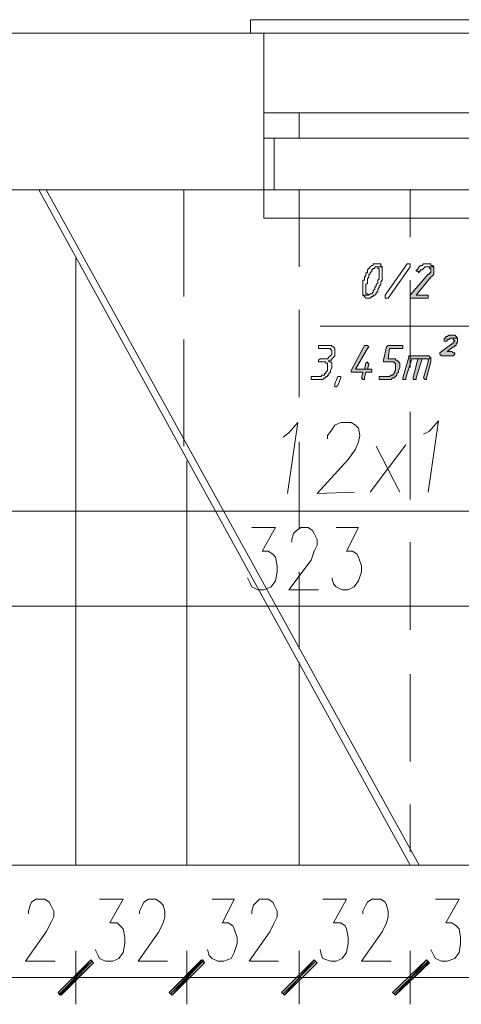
# Model space of a CAD drawing. Header units: inches. Extents: x -1441 to 3871, y -4351 to 2413.
# Tile 201 of 256: x -758 to -631, y 1348 to 1630. Entities that reach past the tile are written whole.
import ezdxf

# ---------------------------------------------------------------- set-up
doc = ezdxf.new("R2010")
doc.units = ezdxf.units.IN
doc.header["$MEASUREMENT"] = 0
for name, color, linetype in [('at_Entity', 7, 'Continuous'), ('at_Rect', 7, 'Continuous'), ('at_Solid', 7, 'Continuous')]:
    doc.layers.add(name, color=color, linetype=linetype)

msp = doc.modelspace()

# ---------------------------------------------------------------- hatches: boundary and pattern name
at = {"layer": 'at_Solid', "lineweight": 15}
for points in [[(-639.10592, 1559.02706), (-641.22399, 1559.02706), (-640.37486, 1559.02706), (-640.37486, 1558.59772), (-639.95506, 1558.59772), (-639.95506, 1557.35741), (-640.37486, 1557.35741), (-640.37486, 1556.92807), (-640.79942, 1556.92807), (-645.87994, 1551.01273), (-645.87994, 1550.15405), (-641.22399, 1550.15405), (-640.79942, 1550.15405), (-640.79942, 1551.01273), (-641.22399, 1551.01273), (-644.18644, 1551.01273), (-639.95506, 1556.06939), (-639.53049, 1556.49873), (-639.10592, 1556.92807), (-639.10592, 1558.59772)], [(-632.33667, 1538.705), (-634.03017, 1538.705), (-633.6056, 1538.705), (-633.6056, 1538.27566), (-633.18103, 1537.84632), (-633.6056, 1537.46468), (-633.6056, 1537.03534), (-634.03017, 1537.03534), (-637.41241, 1534.45931), (-637.41241, 1534.07767), (-636.99261, 1533.64833), (-633.6056, 1533.64833), (-633.18103, 1534.07767), (-633.18103, 1534.45931), (-633.6056, 1534.45931), (-634.03017, 1534.88864), (-635.29911, 1534.88864), (-633.6056, 1536.17666), (-633.18103, 1536.17666), (-633.18103, 1536.606), (-632.75647, 1536.606), (-632.75647, 1537.03534), (-632.33667, 1537.46468), (-632.33667, 1538.27566)], [(-634.03017, 1539.56367), (-634.44997, 1539.56367), (-634.87454, 1539.56367), (-635.29911, 1539.13433), (-635.71891, 1539.13433), (-635.71891, 1538.705), (-636.14348, 1538.705), (-636.14348, 1537.84632), (-635.71891, 1537.84632), (-635.29911, 1537.84632), (-635.29911, 1538.27566), (-634.87454, 1538.27566), (-634.44997, 1538.705), (-632.33667, 1538.705), (-632.75647, 1539.13433), (-633.18103, 1539.56367), (-633.6056, 1539.56367)], [(-658.57885, 1536.606), (-659.00342, 1536.606), (-662.81023, 1529.40264), (-662.81023, 1528.9733), (-662.39043, 1528.9733), (-659.42322, 1528.9733), (-659.84779, 1527.30365), (-659.42322, 1526.87431), (-659.00342, 1526.87431), (-659.00342, 1527.30365), (-658.57885, 1528.9733), (-656.88534, 1528.9733), (-656.88534, 1529.83198), (-661.54129, 1529.83198), (-658.15428, 1535.74732), (-657.72971, 1536.17666), (-658.15428, 1536.606)], [(-648.41781, 1536.606), (-652.22939, 1536.606), (-652.65396, 1536.17666), (-653.49833, 1532.36031), (-653.49833, 1531.93097), (-650.96046, 1531.93097), (-650.53589, 1531.93097), (-650.53589, 1531.50163), (-650.11132, 1531.50163), (-650.11132, 1529.40264), (-650.53589, 1528.9733), (-650.53589, 1528.54396), (-650.96046, 1528.11462), (-651.38026, 1528.11462), (-651.80483, 1527.73299), (-654.76727, 1527.73299), (-654.76727, 1526.87431), (-652.22939, 1526.87431), (-651.38026, 1526.87431), (-650.96046, 1527.30365), (-650.53589, 1527.30365), (-650.11132, 1527.73299), (-649.68675, 1528.11462), (-649.68675, 1528.54396), (-649.26695, 1528.9733), (-649.26695, 1529.40264), (-648.84238, 1530.26132), (-648.84238, 1531.50163), (-649.26695, 1531.93097), (-649.68675, 1532.36031), (-650.11132, 1532.36031), (-650.11132, 1532.78965), (-652.22939, 1532.78965), (-651.80483, 1535.74732), (-647.99802, 1535.74732), (-647.99802, 1536.606)], [(-658.15428, 1531.93097), (-658.57885, 1531.50163), (-659.00342, 1529.83198), (-661.54129, 1529.83198), (-658.15428, 1529.83198), (-657.72971, 1531.12), (-657.72971, 1531.50163), (-658.15428, 1531.50163)], [(-641.22399, 1533.64833), (-646.30451, 1533.64833), (-646.30451, 1533.21899), (-647.99802, 1527.30365), (-647.99802, 1526.87431), (-647.57345, 1526.87431), (-647.14888, 1526.87431), (-647.14888, 1527.30365), (-645.45537, 1532.78965), (-639.95506, 1532.78965), (-639.95506, 1533.21899), (-640.37486, 1533.21899), (-640.37486, 1533.64833), (-640.79942, 1533.64833)], [(-643.76187, 1532.78965), (-645.03557, 1527.30365), (-645.03557, 1526.87431), (-644.611, 1526.87431), (-644.18644, 1526.87431), (-644.18644, 1527.30365), (-642.49293, 1532.78965), (-641.64379, 1532.78965)], [(-639.95506, 1532.78965), (-643.76187, 1532.78965), (-641.64379, 1532.78965), (-640.79942, 1532.78965), (-640.79942, 1531.93097), (-642.07313, 1527.30365), (-641.64379, 1526.87431), (-641.22399, 1526.87431), (-641.22399, 1527.30365), (-639.95506, 1531.93097), (-639.95506, 1532.36031)], [(-737.31016, 1360.91076), (-746.19749, 1350.79743), (-746.62206, 1351.6084)], [(-746.62206, 1351.6084), (-745.77769, 1350.79743), (-737.31016, 1360.91076)], [(-736.4658, 1360.09978), (-737.31016, 1360.91076), (-746.19749, 1350.79743)], [(-745.77769, 1350.79743), (-737.31016, 1360.91076), (-736.4658, 1360.09978)], [(-705.5629, 1360.91076), (-714.03042, 1350.79743), (-714.87479, 1351.6084)], [(-714.87479, 1351.6084), (-714.03042, 1350.79743), (-705.13833, 1360.91076)], [(-704.71853, 1360.09978), (-705.5629, 1360.91076), (-714.03042, 1350.79743)], [(-714.03042, 1350.79743), (-705.13833, 1360.91076), (-704.71853, 1360.09978)], [(-673.39583, 1360.91076), (-681.85859, 1350.79743), (-682.70773, 1351.6084)], [(-682.70773, 1351.6084), (-681.85859, 1350.79743), (-673.39583, 1360.91076)], [(-672.54669, 1360.09978), (-673.39583, 1360.91076), (-681.85859, 1350.79743)], [(-681.85859, 1350.79743), (-673.39583, 1360.91076), (-672.54669, 1360.09978)], [(-641.22399, 1360.91076), (-650.11132, 1350.79743), (-650.96046, 1351.6084)], [(-650.96046, 1351.6084), (-650.11132, 1350.79743), (-641.22399, 1360.91076)], [(-640.79942, 1360.09978), (-641.22399, 1360.91076), (-650.11132, 1350.79743)], [(-650.11132, 1350.79743), (-641.22399, 1360.91076), (-640.37486, 1360.09978)]]:
    msp.add_hatch(color=7, dxfattribs=at).paths.add_polyline_path(points)

# ---------------------------------------------------------------- linework, layer by layer
at = {"layer": 'at_Entity', "color": 7, "lineweight": 15}
for p, q in [((-691.59505, 1625.90861), (-691.59505, 1629.72496)), ((-691.59505, 1629.72496), (-545.56239, 1629.72496)), ((173.18524, 1625.90861), (-1075.51755, 1625.90861)), ((-691.59505, 1625.90861), (-545.56239, 1625.90861)), ((-687.78347, 1595.85485), (-687.78347, 1625.90861)), ((-687.78347, 1581.06649), (-687.78347, 1625.90861)), ((-677.62721, 1603.05821), (-559.53024, 1603.05821)), ((-684.82103, 1595.85485), (-684.82103, 1581.06649)), ((-677.62721, 1595.85485), (-559.53024, 1595.85485)), ((173.18524, 1581.06649), (-1011.60083, 1581.06649)), ((-645.87994, 1388.00685), (-752.12237, 1581.06649)), ((-643.34207, 1388.00685), (-750.00907, 1581.06649)), ((-710.64341, 1550.58339), (-710.64341, 1581.06649)), ((-687.78347, 1573.00445), (-687.78347, 1581.06649)), ((-687.78347, 1581.06649), (-549.79377, 1581.06649)), ((-677.62721, 1559.02706), (-677.62721, 1581.06649)), ((-645.87994, 1567.51844), (-645.87994, 1581.06649)), ((-549.79377, 1573.00445), (-687.78347, 1573.00445)), ((-741.54154, 1388.00685), (-741.54154, 1561.5554)), ((-656.04098, 1559.88574), (-656.46077, 1559.88574)), ((-656.46077, 1559.88574), (-656.46077, 1559.4564)), ((-655.61641, 1559.88574), (-656.04098, 1559.88574)), ((-655.19184, 1559.88574), (-655.61641, 1559.88574)), ((-654.76727, 1559.88574), (-655.19184, 1559.88574)), ((-655.19184, 1559.88574), (-655.19184, 1559.88574)), ((-654.34747, 1559.88574), (-654.76727, 1559.88574)), ((-654.34747, 1559.4564), (-654.34747, 1559.88574)), ((-653.07853, 1551.01273), (-646.72431, 1559.88574)), ((-646.72431, 1559.88574), (-646.30451, 1559.88574)), ((-646.30451, 1559.88574), (-645.87994, 1559.88574)), ((-645.87994, 1559.88574), (-645.87994, 1559.02706)), ((-642.07313, 1559.88574), (-642.49293, 1559.4564)), ((-641.64379, 1559.88574), (-642.07313, 1559.88574)), ((-640.79942, 1559.88574), (-641.64379, 1559.88574)), ((-639.95506, 1559.88574), (-640.79942, 1559.88574)), ((-640.79942, 1559.88574), (-640.79942, 1559.88574)), ((-639.95506, 1559.4564), (-639.95506, 1559.88574)), ((-658.15428, 1557.35741), (-658.57885, 1557.35741)), ((-658.57885, 1557.35741), (-658.57885, 1556.49873)), ((-657.72971, 1558.59772), (-658.15428, 1558.16838)), ((-658.15428, 1558.16838), (-658.15428, 1557.35741)), ((-657.30991, 1559.02706), (-657.72971, 1558.59772)), ((-657.72971, 1558.59772), (-657.72971, 1558.59772)), ((-657.72971, 1556.06939), (-657.72971, 1556.92807)), ((-657.72971, 1556.92807), (-657.30991, 1556.92807)), ((-656.88534, 1559.4564), (-657.30991, 1559.02706)), ((-657.30991, 1559.02706), (-657.30991, 1559.02706)), ((-657.30991, 1557.35741), (-656.88534, 1557.78675)), ((-657.30991, 1556.92807), (-657.30991, 1557.35741)), ((-656.46077, 1559.4564), (-656.88534, 1559.4564)), ((-656.88534, 1559.4564), (-656.88534, 1559.4564)), ((-656.88534, 1558.16838), (-656.46077, 1558.59772)), ((-656.88534, 1557.78675), (-656.88534, 1558.16838)), ((-656.46077, 1558.59772), (-656.04098, 1558.59772)), ((-656.04098, 1558.59772), (-656.04098, 1559.02706)), ((-656.04098, 1559.02706), (-655.61641, 1559.02706)), ((-653.9229, 1559.02706), (-655.61641, 1559.02706)), ((-655.61641, 1559.02706), (-655.19184, 1559.02706)), ((-655.61641, 1559.02706), (-653.9229, 1559.02706)), ((-655.19184, 1559.02706), (-655.19184, 1558.59772)), ((-655.19184, 1558.59772), (-654.76727, 1558.59772)), ((-654.76727, 1558.59772), (-654.76727, 1555.64005)), ((-653.9229, 1559.02706), (-654.34747, 1559.4564)), ((-653.9229, 1555.21071), (-653.9229, 1559.02706)), ((-653.9229, 1559.02706), (-653.9229, 1559.02706)), ((-645.87994, 1559.02706), (-652.22939, 1550.15405)), ((-640.79942, 1556.92807), (-645.87994, 1551.01273)), ((-643.76187, 1558.16838), (-644.18644, 1558.16838)), ((-644.18644, 1558.16838), (-644.18644, 1557.78675)), ((-644.18644, 1557.78675), (-643.76187, 1557.78675)), ((-643.34207, 1559.02706), (-643.76187, 1558.59772)), ((-643.76187, 1558.59772), (-643.76187, 1558.16838)), ((-643.76187, 1557.78675), (-643.76187, 1557.78675)), ((-643.76187, 1557.78675), (-643.34207, 1557.35741)), ((-642.9175, 1559.4564), (-643.34207, 1559.02706)), ((-643.34207, 1559.02706), (-643.34207, 1559.02706)), ((-643.34207, 1557.35741), (-643.34207, 1557.78675)), ((-643.34207, 1557.78675), (-642.9175, 1557.78675)), ((-642.49293, 1559.4564), (-642.9175, 1559.4564)), ((-642.9175, 1559.4564), (-642.9175, 1559.4564)), ((-642.9175, 1557.78675), (-642.9175, 1558.16838)), ((-642.9175, 1558.16838), (-642.49293, 1558.16838)), ((-642.49293, 1558.16838), (-642.07313, 1558.59772)), ((-642.49293, 1558.16838), (-642.49293, 1558.16838)), ((-642.07313, 1558.59772), (-641.64379, 1559.02706)), ((-642.07313, 1558.59772), (-642.07313, 1558.59772)), ((-641.64379, 1559.02706), (-639.10592, 1559.02706)), ((-639.10592, 1559.02706), (-641.22399, 1559.02706)), ((-641.22399, 1559.02706), (-640.37486, 1559.02706)), ((-640.37486, 1556.92807), (-640.79942, 1556.92807)), ((-640.37486, 1559.02706), (-640.37486, 1558.59772)), ((-640.37486, 1558.59772), (-639.95506, 1558.59772)), ((-639.95506, 1557.35741), (-640.37486, 1557.35741)), ((-640.37486, 1557.35741), (-640.37486, 1556.92807)), ((-639.53049, 1559.4564), (-639.95506, 1559.4564)), ((-639.95506, 1558.59772), (-639.95506, 1557.35741)), ((-639.10592, 1559.02706), (-639.53049, 1559.4564)), ((-639.53049, 1556.49873), (-639.10592, 1556.92807)), ((-639.10592, 1558.59772), (-639.10592, 1559.02706)), ((-639.10592, 1556.92807), (-639.10592, 1558.59772)), ((-659.00342, 1555.21071), (-659.42322, 1555.21071)), ((-659.42322, 1555.21071), (-659.42322, 1551.01273)), ((-658.57885, 1556.49873), (-659.00342, 1556.06939)), ((-659.00342, 1556.06939), (-659.00342, 1555.21071)), ((-658.57885, 1553.9704), (-658.15428, 1554.39974)), ((-658.57885, 1551.39436), (-658.57885, 1553.9704)), ((-658.15428, 1555.64005), (-657.72971, 1556.06939)), ((-658.15428, 1554.39974), (-658.15428, 1555.64005)), ((-655.19184, 1554.39974), (-655.61641, 1553.9704)), ((-655.61641, 1553.9704), (-655.61641, 1553.54106)), ((-654.76727, 1555.64005), (-655.19184, 1555.21071)), ((-655.19184, 1555.21071), (-655.19184, 1554.39974)), ((-654.76727, 1553.54106), (-654.34747, 1553.9704)), ((-654.34747, 1554.78137), (-653.9229, 1555.21071)), ((-654.34747, 1553.9704), (-654.34747, 1554.78137)), ((-645.87994, 1530.26132), (-645.87994, 1555.21071)), ((-644.18644, 1551.01273), (-639.95506, 1556.06939)), ((-639.95506, 1556.06939), (-639.53049, 1556.49873)), ((-639.95506, 1556.06939), (-639.95506, 1556.06939)), ((-639.53049, 1556.49873), (-639.53049, 1556.49873)), ((-658.15428, 1551.39436), (-658.57885, 1551.39436)), ((-657.72971, 1551.01273), (-658.15428, 1551.39436)), ((-657.30991, 1551.39436), (-657.72971, 1551.01273)), ((-656.88534, 1551.39436), (-657.30991, 1551.39436)), ((-657.30991, 1551.39436), (-657.30991, 1551.39436)), ((-656.46077, 1551.8237), (-656.88534, 1551.39436)), ((-656.04098, 1552.68238), (-656.46077, 1552.25304)), ((-656.46077, 1552.25304), (-656.46077, 1551.8237)), ((-655.61641, 1553.54106), (-656.04098, 1553.11172)), ((-656.04098, 1553.11172), (-656.04098, 1552.68238)), ((-656.04098, 1551.01273), (-655.61641, 1551.39436)), ((-655.61641, 1551.39436), (-655.61641, 1551.8237)), ((-655.61641, 1551.8237), (-655.19184, 1551.8237)), ((-655.19184, 1552.68238), (-654.76727, 1553.11172)), ((-655.19184, 1551.8237), (-655.19184, 1552.68238)), ((-654.76727, 1553.11172), (-654.76727, 1553.54106)), ((-657.72971, 1551.01273), (-659.42322, 1551.01273)), ((-659.42322, 1551.01273), (-659.00342, 1550.58339)), ((-659.42322, 1551.01273), (-657.72971, 1551.01273)), ((-659.00342, 1550.58339), (-659.00342, 1550.58339)), ((-659.00342, 1550.58339), (-658.57885, 1550.15405)), ((-658.57885, 1550.15405), (-658.15428, 1550.15405)), ((-658.15428, 1550.15405), (-657.72971, 1550.15405)), ((-657.72971, 1551.01273), (-657.72971, 1551.01273)), ((-657.72971, 1550.15405), (-657.30991, 1550.15405)), ((-657.30991, 1550.15405), (-656.88534, 1550.58339)), ((-657.30991, 1550.15405), (-657.30991, 1550.15405)), ((-656.88534, 1550.58339), (-656.46077, 1550.58339)), ((-656.46077, 1550.58339), (-656.46077, 1551.01273)), ((-656.46077, 1551.01273), (-656.04098, 1551.01273)), ((-656.04098, 1551.01273), (-656.04098, 1551.01273)), ((-653.07853, 1550.58339), (-653.07853, 1551.01273)), ((-653.07853, 1550.15405), (-653.07853, 1550.58339)), ((-653.07853, 1550.58339), (-653.07853, 1550.58339)), ((-652.65396, 1550.15405), (-653.07853, 1550.15405)), ((-652.22939, 1550.15405), (-652.65396, 1550.15405)), ((-645.87994, 1551.01273), (-645.87994, 1550.15405)), ((-645.87994, 1550.15405), (-641.22399, 1550.15405)), ((-641.22399, 1551.01273), (-644.18644, 1551.01273)), ((-640.79942, 1551.01273), (-641.22399, 1551.01273)), ((-641.22399, 1550.15405), (-640.79942, 1550.15405)), ((-640.79942, 1550.15405), (-640.79942, 1551.01273)), ((-677.62721, 1521.76994), (-677.62721, 1546.76704)), ((-671.69755, 1542.09201), (-533.28328, 1542.09201)), ((-710.64341, 1507.79255), (-710.64341, 1538.27566)), ((-634.03017, 1537.03534), (-637.41241, 1534.45931)), ((-635.71891, 1538.705), (-636.14348, 1538.705)), ((-636.14348, 1538.705), (-636.14348, 1537.84632)), ((-636.14348, 1537.84632), (-635.71891, 1537.84632)), ((-635.29911, 1539.13433), (-635.71891, 1539.13433)), ((-635.71891, 1539.13433), (-635.71891, 1538.705)), ((-635.71891, 1537.84632), (-635.29911, 1537.84632)), ((-634.87454, 1539.56367), (-635.29911, 1539.13433)), ((-635.29911, 1537.84632), (-635.29911, 1538.27566)), ((-635.29911, 1538.27566), (-634.87454, 1538.27566)), ((-634.44997, 1539.56367), (-634.87454, 1539.56367)), ((-634.87454, 1539.56367), (-634.87454, 1539.56367)), ((-634.87454, 1538.27566), (-634.44997, 1538.705)), ((-634.87454, 1538.27566), (-634.87454, 1538.27566)), ((-634.03017, 1539.56367), (-634.44997, 1539.56367)), ((-634.44997, 1538.705), (-632.33667, 1538.705)), ((-633.6056, 1539.56367), (-634.03017, 1539.56367)), ((-632.33667, 1538.705), (-634.03017, 1538.705)), ((-634.03017, 1538.705), (-633.6056, 1538.705)), ((-633.6056, 1537.03534), (-634.03017, 1537.03534)), ((-633.18103, 1539.56367), (-633.6056, 1539.56367)), ((-633.6056, 1538.705), (-633.6056, 1538.27566)), ((-633.6056, 1538.27566), (-633.18103, 1537.84632)), ((-633.18103, 1537.84632), (-633.6056, 1537.46468)), ((-633.6056, 1537.46468), (-633.6056, 1537.03534)), ((-632.75647, 1539.13433), (-633.18103, 1539.56367)), ((-633.18103, 1537.84632), (-633.18103, 1537.84632)), ((-632.33667, 1538.705), (-632.75647, 1539.13433)), ((-632.75647, 1539.13433), (-632.75647, 1539.13433)), ((-632.75647, 1537.03534), (-632.33667, 1537.46468)), ((-632.75647, 1536.606), (-632.75647, 1537.03534)), ((-632.33667, 1538.27566), (-632.33667, 1538.705)), ((-632.33667, 1537.46468), (-632.33667, 1538.27566)), ((-669.15968, 1536.606), (-672.12212, 1536.606)), ((-672.12212, 1536.606), (-672.12212, 1535.74732)), ((-672.12212, 1535.74732), (-669.58425, 1535.74732)), ((-669.58425, 1535.74732), (-668.73511, 1535.74732)), ((-668.31531, 1536.606), (-669.15968, 1536.606)), ((-669.15968, 1536.606), (-669.15968, 1536.606)), ((-668.73511, 1535.74732), (-668.73511, 1535.31798)), ((-668.73511, 1535.31798), (-668.31531, 1535.31798)), ((-668.31531, 1536.17666), (-668.31531, 1536.606)), ((-667.89074, 1536.17666), (-668.31531, 1536.17666)), ((-668.31531, 1535.31798), (-668.31531, 1534.07767)), ((-667.46618, 1535.74732), (-667.89074, 1536.17666)), ((-667.46618, 1533.64833), (-667.46618, 1535.74732)), ((-659.00342, 1536.606), (-662.81023, 1529.40264)), ((-661.54129, 1529.83198), (-658.15428, 1535.74732)), ((-658.57885, 1536.606), (-659.00342, 1536.606)), ((-658.15428, 1536.606), (-658.57885, 1536.606)), ((-657.72971, 1536.17666), (-658.15428, 1536.606)), ((-658.15428, 1536.606), (-658.15428, 1536.606)), ((-658.15428, 1535.74732), (-657.72971, 1536.17666)), ((-652.65396, 1536.17666), (-653.49833, 1532.36031)), ((-652.22939, 1536.606), (-652.65396, 1536.17666)), ((-648.41781, 1536.606), (-652.22939, 1536.606)), ((-652.22939, 1536.606), (-652.22939, 1536.606)), ((-652.22939, 1532.78965), (-651.80483, 1535.74732)), ((-651.80483, 1535.74732), (-647.99802, 1535.74732)), ((-647.99802, 1536.606), (-648.41781, 1536.606)), ((-647.99802, 1535.74732), (-647.99802, 1536.606)), ((-637.41241, 1534.45931), (-637.41241, 1534.07767)), ((-635.29911, 1534.88864), (-633.6056, 1536.17666)), ((-634.03017, 1534.88864), (-635.29911, 1534.88864)), ((-633.6056, 1534.45931), (-634.03017, 1534.88864)), ((-633.6056, 1536.17666), (-633.18103, 1536.17666)), ((-633.18103, 1534.45931), (-633.6056, 1534.45931)), ((-633.18103, 1536.17666), (-633.18103, 1536.606)), ((-633.18103, 1536.606), (-632.75647, 1536.606)), ((-633.18103, 1534.07767), (-633.18103, 1534.45931)), ((-671.69755, 1532.78965), (-672.12212, 1532.36031)), ((-672.12212, 1532.36031), (-672.12212, 1531.93097)), ((-672.12212, 1531.93097), (-671.69755, 1531.93097)), ((-669.58425, 1532.78965), (-671.69755, 1532.78965)), ((-671.69755, 1532.78965), (-671.69755, 1532.78965)), ((-671.69755, 1531.93097), (-670.42862, 1531.93097)), ((-670.42862, 1531.93097), (-670.00882, 1531.93097)), ((-670.00882, 1531.93097), (-670.00882, 1531.50163)), ((-670.00882, 1531.50163), (-669.58425, 1531.50163)), ((-669.15968, 1533.21899), (-669.58425, 1532.78965)), ((-669.58425, 1531.50163), (-669.58425, 1529.40264)), ((-668.73511, 1533.64833), (-669.15968, 1533.21899)), ((-669.15968, 1533.21899), (-669.15968, 1533.21899)), ((-669.15968, 1531.93097), (-669.15968, 1532.36031)), ((-669.15968, 1532.36031), (-668.31531, 1532.36031)), ((-668.73511, 1531.93097), (-669.15968, 1531.93097)), ((-668.31531, 1534.07767), (-668.73511, 1533.64833)), ((-668.73511, 1533.64833), (-668.73511, 1533.64833)), ((-668.31531, 1531.50163), (-668.73511, 1531.93097)), ((-668.31531, 1532.78965), (-667.89074, 1533.21899)), ((-668.31531, 1532.36031), (-668.31531, 1532.78965)), ((-668.31531, 1530.26132), (-668.31531, 1531.50163)), ((-667.89074, 1533.21899), (-667.46618, 1533.64833)), ((-667.89074, 1533.21899), (-667.89074, 1533.21899)), ((-658.57885, 1531.50163), (-659.00342, 1529.83198)), ((-658.15428, 1531.93097), (-658.57885, 1531.50163)), ((-658.57885, 1531.50163), (-658.57885, 1531.50163)), ((-658.15428, 1531.93097), (-658.15428, 1531.93097)), ((-658.15428, 1531.50163), (-658.15428, 1531.93097)), ((-657.72971, 1531.50163), (-658.15428, 1531.50163)), ((-657.72971, 1531.12), (-657.72971, 1531.50163)), ((-653.49833, 1532.36031), (-653.49833, 1531.93097)), ((-653.49833, 1531.93097), (-650.96046, 1531.93097)), ((-650.11132, 1532.78965), (-652.22939, 1532.78965)), ((-650.96046, 1531.93097), (-650.53589, 1531.93097)), ((-650.53589, 1531.93097), (-650.53589, 1531.50163)), ((-650.53589, 1531.50163), (-650.11132, 1531.50163)), ((-650.11132, 1532.36031), (-650.11132, 1532.78965)), ((-649.68675, 1532.36031), (-650.11132, 1532.36031)), ((-650.11132, 1531.50163), (-650.11132, 1529.40264)), ((-649.26695, 1531.93097), (-649.68675, 1532.36031)), ((-648.84238, 1531.50163), (-649.26695, 1531.93097)), ((-649.26695, 1531.93097), (-649.26695, 1531.93097)), ((-648.84238, 1530.26132), (-648.84238, 1531.50163)), ((-646.30451, 1533.21899), (-647.99802, 1527.30365)), ((-647.14888, 1527.30365), (-645.45537, 1532.78965)), ((-641.22399, 1533.64833), (-646.30451, 1533.64833)), ((-646.30451, 1533.64833), (-646.30451, 1533.21899)), ((-645.45537, 1532.78965), (-639.95506, 1532.78965)), ((-643.76187, 1532.78965), (-645.03557, 1527.30365)), ((-644.18644, 1527.30365), (-642.49293, 1532.78965)), ((-641.64379, 1532.78965), (-643.76187, 1532.78965)), ((-639.95506, 1532.78965), (-643.76187, 1532.78965)), ((-643.76187, 1532.78965), (-641.64379, 1532.78965)), ((-642.49293, 1532.78965), (-641.64379, 1532.78965)), ((-640.79942, 1531.93097), (-642.07313, 1527.30365)), ((-641.64379, 1532.78965), (-640.79942, 1532.78965)), ((-640.79942, 1533.64833), (-641.22399, 1533.64833)), ((-641.22399, 1527.30365), (-639.95506, 1531.93097)), ((-640.37486, 1533.64833), (-640.79942, 1533.64833)), ((-640.79942, 1533.64833), (-640.79942, 1533.64833)), ((-640.79942, 1532.78965), (-640.79942, 1531.93097)), ((-640.37486, 1533.21899), (-640.37486, 1533.64833)), ((-639.95506, 1533.21899), (-640.37486, 1533.21899)), ((-639.95506, 1532.78965), (-639.95506, 1533.21899)), ((-639.95506, 1532.36031), (-639.95506, 1532.78965)), ((-639.95506, 1531.93097), (-639.95506, 1532.36031)), ((-637.41241, 1534.07767), (-636.99261, 1533.64833)), ((-636.99261, 1533.64833), (-633.6056, 1533.64833)), ((-633.6056, 1533.64833), (-633.18103, 1534.07767)), ((-669.58425, 1529.40264), (-670.00882, 1528.9733)), ((-670.00882, 1528.9733), (-670.00882, 1528.54396)), ((-669.15968, 1528.54396), (-668.73511, 1528.9733)), ((-668.73511, 1529.40264), (-668.31531, 1530.26132)), ((-668.73511, 1528.9733), (-668.73511, 1529.40264)), ((-662.81023, 1529.40264), (-662.81023, 1528.9733)), ((-662.81023, 1528.9733), (-662.39043, 1528.9733)), ((-662.39043, 1528.9733), (-659.42322, 1528.9733)), ((-659.00342, 1529.83198), (-661.54129, 1529.83198)), ((-661.54129, 1529.83198), (-658.15428, 1529.83198)), ((-656.88534, 1529.83198), (-661.54129, 1529.83198)), ((-659.42322, 1528.9733), (-659.84779, 1527.30365)), ((-659.00342, 1527.30365), (-658.57885, 1528.9733)), ((-658.57885, 1528.9733), (-656.88534, 1528.9733)), ((-658.15428, 1529.83198), (-657.72971, 1531.12)), ((-656.88534, 1528.9733), (-656.88534, 1529.83198)), ((-650.11132, 1529.40264), (-650.53589, 1528.9733)), ((-650.53589, 1528.9733), (-650.53589, 1528.54396)), ((-649.68675, 1528.54396), (-649.26695, 1528.9733)), ((-649.26695, 1529.40264), (-648.84238, 1530.26132)), ((-649.26695, 1528.9733), (-649.26695, 1529.40264)), ((-671.27776, 1527.73299), (-674.2402, 1527.73299)), ((-674.2402, 1527.73299), (-674.2402, 1526.87431)), ((-674.2402, 1526.87431), (-670.85319, 1526.87431)), ((-670.42862, 1528.11462), (-671.27776, 1528.11462)), ((-671.27776, 1528.11462), (-671.27776, 1527.73299)), ((-670.85319, 1526.87431), (-670.42862, 1527.30365)), ((-670.85319, 1526.87431), (-670.85319, 1526.87431)), ((-670.00882, 1528.54396), (-670.42862, 1528.54396)), ((-670.42862, 1528.54396), (-670.42862, 1528.11462)), ((-670.42862, 1527.30365), (-670.00882, 1527.30365)), ((-670.00882, 1527.30365), (-670.00882, 1527.73299)), ((-670.00882, 1527.73299), (-669.58425, 1527.73299)), ((-669.58425, 1527.73299), (-669.58425, 1528.11462)), ((-669.58425, 1528.11462), (-669.15968, 1528.11462)), ((-669.15968, 1528.11462), (-669.15968, 1528.54396)), ((-667.46618, 1525.58629), (-666.62181, 1527.73299)), ((-666.62181, 1527.73299), (-666.19724, 1527.73299)), ((-666.62181, 1527.73299), (-666.62181, 1527.73299)), ((-665.77267, 1527.30365), (-666.62181, 1525.15695)), ((-666.19724, 1527.73299), (-665.77267, 1527.73299)), ((-665.77267, 1527.73299), (-665.77267, 1527.30365)), ((-659.84779, 1527.30365), (-659.84779, 1527.30365)), ((-659.84779, 1527.30365), (-659.42322, 1526.87431)), ((-659.42322, 1526.87431), (-659.00342, 1526.87431)), ((-659.00342, 1526.87431), (-659.00342, 1527.30365)), ((-651.80483, 1527.73299), (-654.76727, 1527.73299)), ((-654.76727, 1527.73299), (-654.76727, 1526.87431)), ((-654.76727, 1526.87431), (-652.22939, 1526.87431)), ((-652.22939, 1526.87431), (-651.38026, 1526.87431)), ((-651.38026, 1528.11462), (-651.80483, 1527.73299)), ((-650.96046, 1528.11462), (-651.38026, 1528.11462)), ((-651.38026, 1526.87431), (-650.96046, 1527.30365)), ((-651.38026, 1526.87431), (-651.38026, 1526.87431)), ((-650.53589, 1528.54396), (-650.96046, 1528.11462)), ((-650.96046, 1527.30365), (-650.53589, 1527.30365)), ((-650.53589, 1527.30365), (-650.11132, 1527.73299)), ((-650.53589, 1527.30365), (-650.53589, 1527.30365)), ((-650.11132, 1527.73299), (-649.68675, 1528.11462)), ((-650.11132, 1527.73299), (-650.11132, 1527.73299)), ((-649.68675, 1528.11462), (-649.68675, 1528.54396)), ((-647.99802, 1527.30365), (-647.99802, 1526.87431)), ((-647.99802, 1526.87431), (-647.57345, 1526.87431)), ((-647.57345, 1526.87431), (-647.14888, 1526.87431)), ((-647.14888, 1526.87431), (-647.14888, 1527.30365)), ((-645.03557, 1527.30365), (-645.03557, 1526.87431)), ((-645.03557, 1526.87431), (-644.611, 1526.87431)), ((-644.611, 1526.87431), (-644.18644, 1526.87431)), ((-644.18644, 1526.87431), (-644.18644, 1527.30365)), ((-642.07313, 1527.30365), (-642.07313, 1527.30365)), ((-642.07313, 1527.30365), (-641.64379, 1526.87431)), ((-641.64379, 1526.87431), (-641.22399, 1526.87431)), ((-641.22399, 1526.87431), (-641.22399, 1527.30365)), ((-667.46618, 1524.72761), (-667.46618, 1525.58629)), ((-667.04638, 1524.72761), (-667.46618, 1524.72761)), ((-666.62181, 1525.15695), (-667.04638, 1524.72761)), ((-645.87994, 1492.57486), (-645.87994, 1517.57195)), ((-678.05178, 1514.56658), (-681.01422, 1494.29221)), ((-680.58965, 1511.60891), (-678.05178, 1514.56658)), ((-667.46618, 1513.7556), (-665.77267, 1514.56658)), ((-665.77267, 1514.56658), (-662.81023, 1514.56658)), ((-662.81023, 1514.56658), (-661.54129, 1513.7556)), ((-637.83698, 1514.99592), (-640.79942, 1494.67385)), ((-640.37486, 1512.03824), (-637.83698, 1514.99592)), ((-669.58425, 1510.79793), (-668.31531, 1512.46758)), ((-668.31531, 1512.46758), (-667.46618, 1513.7556)), ((-661.54129, 1513.7556), (-660.69215, 1512.89692)), ((-660.69215, 1512.89692), (-660.27235, 1510.79793)), ((-642.07313, 1511.17957), (-640.37486, 1512.03824)), ((-682.28316, 1510.36859), (-680.58965, 1511.60891)), ((-677.62721, 1484.13118), (-677.62721, 1509.08057)), ((-669.58425, 1509.93925), (-669.58425, 1510.79793)), ((-660.69215, 1509.08057), (-661.54129, 1506.98158)), ((-660.27235, 1510.79793), (-660.69215, 1509.08057)), ((-661.54129, 1506.98158), (-663.65937, 1504.02391)), ((-657.30991, 1494.67385), (-647.14888, 1508.22189)), ((-648.84238, 1494.67385), (-655.61641, 1507.79255)), ((-709.79427, 1388.00685), (-709.79427, 1503.59457)), ((-663.65937, 1504.02391), (-672.54669, 1494.29221)), ((-672.54669, 1494.29221), (-661.96586, 1494.67385)), ((-837.62771, 1489.18785), (-482.91223, 1489.18785)), ((-691.17048, 1484.51282), (-684.40123, 1484.51282)), ((-684.40123, 1484.51282), (-688.20804, 1477.7865)), ((-679.32071, 1482.84316), (-678.47158, 1483.70184)), ((-678.47158, 1483.70184), (-677.20264, 1484.51282)), ((-677.20264, 1484.51282), (-675.08457, 1484.51282)), ((-675.08457, 1484.51282), (-673.81563, 1483.70184)), ((-673.81563, 1483.70184), (-673.39583, 1482.84316)), ((-667.04638, 1484.51282), (-660.69215, 1484.51282)), ((-660.69215, 1484.51282), (-664.08393, 1477.7865)), ((-679.74051, 1481.1258), (-679.32071, 1482.84316)), ((-679.74051, 1480.31483), (-679.74051, 1481.1258)), ((-673.39583, 1482.84316), (-672.54669, 1481.1258)), ((-672.54669, 1481.1258), (-672.54669, 1479.45615)), ((-672.54669, 1479.45615), (-673.39583, 1477.7865)), ((-645.87994, 1455.31773), (-645.87994, 1480.31483)), ((-688.20804, 1477.7865), (-686.51454, 1477.7865)), ((-686.51454, 1477.7865), (-685.2456, 1476.92782)), ((-685.2456, 1476.92782), (-684.40123, 1476.06914)), ((-684.40123, 1476.06914), (-683.97666, 1473.54081)), ((-674.2402, 1475.21046), (-680.58965, 1466.76678)), ((-673.39583, 1477.7865), (-674.2402, 1475.21046)), ((-664.08393, 1477.7865), (-662.39043, 1477.7865)), ((-662.39043, 1477.7865), (-661.11672, 1476.92782)), ((-661.11672, 1476.92782), (-660.69215, 1476.06914)), ((-660.69215, 1476.06914), (-659.84779, 1473.54081)), ((-683.97666, 1473.54081), (-683.97666, 1471.82345)), ((-659.84779, 1473.54081), (-659.84779, 1471.82345)), ((-691.59505, 1468.43644), (-692.44419, 1470.1538)), ((-683.97666, 1471.82345), (-684.40123, 1469.29512)), ((-677.62721, 1449.83173), (-677.62721, 1471.82345)), ((-667.89074, 1468.43644), (-668.31531, 1470.1538)), ((-659.84779, 1471.82345), (-660.69215, 1469.29512)), ((-691.17048, 1467.62546), (-691.59505, 1468.43644)), ((-689.47698, 1466.76678), (-691.17048, 1467.62546)), ((-687.78347, 1466.76678), (-689.47698, 1466.76678)), ((-685.67017, 1467.62546), (-687.78347, 1466.76678)), ((-684.40123, 1469.29512), (-685.67017, 1467.62546)), ((-680.58965, 1466.76678), (-672.12212, 1466.76678)), ((-667.04638, 1467.62546), (-667.89074, 1468.43644)), ((-665.35287, 1466.76678), (-667.04638, 1467.62546)), ((-663.65937, 1466.76678), (-665.35287, 1466.76678)), ((-661.96586, 1467.62546), (-663.65937, 1466.76678)), ((-660.69215, 1469.29512), (-661.96586, 1467.62546)), ((-520.15981, 1462.09176), (-832.1274, 1462.09176)), ((-677.62721, 1388.00685), (-677.62721, 1446.01538)), ((-645.87994, 1417.67897), (-645.87994, 1442.62837)), ((-645.87994, 1391.8232), (-645.87994, 1405.37124)), ((-826.62231, 1388.00685), (-472.75596, 1388.00685)), ((-755.08959, 1374.88814), (-754.66502, 1376.6055)), ((-754.66502, 1376.6055), (-754.24045, 1377.46418)), ((-754.24045, 1377.46418), (-752.97151, 1378.27515)), ((-752.97151, 1378.27515), (-750.43364, 1378.27515)), ((-750.43364, 1378.27515), (-749.15993, 1377.46418)), ((-749.15993, 1377.46418), (-748.74013, 1376.6055)), ((-748.74013, 1376.6055), (-747.891, 1374.88814)), ((-734.77229, 1378.27515), (-727.99827, 1378.27515)), ((-727.99827, 1378.27515), (-731.80508, 1371.50113)), ((-723.34232, 1374.88814), (-722.49795, 1376.6055)), ((-722.49795, 1376.6055), (-722.06861, 1377.46418)), ((-722.06861, 1377.46418), (-720.79968, 1378.27515)), ((-720.79968, 1378.27515), (-718.68637, 1378.27515)), ((-718.68637, 1378.27515), (-717.41744, 1377.46418)), ((-717.41744, 1377.46418), (-716.5683, 1376.6055)), ((-716.5683, 1376.6055), (-716.14373, 1374.88814)), ((-702.60045, 1378.27515), (-696.251, 1378.27515)), ((-696.251, 1378.27515), (-699.63801, 1371.50113)), ((-691.17048, 1374.88814), (-690.74591, 1376.6055)), ((-690.74591, 1376.6055), (-689.90155, 1377.46418)), ((-689.90155, 1377.46418), (-689.05718, 1378.27515)), ((-689.05718, 1378.27515), (-686.51454, 1378.27515)), ((-686.51454, 1378.27515), (-685.2456, 1377.46418)), ((-685.2456, 1377.46418), (-684.82103, 1376.6055)), ((-684.82103, 1376.6055), (-683.97666, 1374.88814)), ((-670.85319, 1378.27515), (-664.08393, 1378.27515)), ((-664.08393, 1378.27515), (-667.89074, 1371.50113)), ((-659.42322, 1374.88814), (-658.57885, 1376.6055)), ((-658.57885, 1376.6055), (-658.15428, 1377.46418)), ((-658.15428, 1377.46418), (-656.88534, 1378.27515)), ((-656.88534, 1378.27515), (-654.34747, 1378.27515)), ((-654.34747, 1378.27515), (-653.07853, 1377.46418)), ((-653.07853, 1377.46418), (-652.65396, 1376.6055)), ((-652.65396, 1376.6055), (-652.22939, 1374.88814)), ((-638.68135, 1378.27515), (-631.9121, 1378.27515)), ((-631.9121, 1378.27515), (-635.71891, 1371.50113)), ((-755.08959, 1374.07717), (-755.08959, 1374.88814)), ((-747.891, 1374.88814), (-747.891, 1373.21849)), ((-723.34232, 1374.07717), (-723.34232, 1374.88814)), ((-716.14373, 1374.88814), (-716.14373, 1373.21849)), ((-691.17048, 1374.07717), (-691.17048, 1374.88814)), ((-683.97666, 1374.88814), (-683.97666, 1373.21849)), ((-659.42322, 1374.07717), (-659.42322, 1374.88814)), ((-652.22939, 1374.88814), (-652.22939, 1373.21849)), ((-748.74013, 1371.50113), (-750.00907, 1368.9728)), ((-747.891, 1373.21849), (-748.74013, 1371.50113)), ((-731.80508, 1371.50113), (-729.69177, 1371.50113)), ((-729.69177, 1371.50113), (-728.84264, 1370.69016)), ((-716.5683, 1371.50113), (-717.83723, 1368.9728)), ((-716.14373, 1373.21849), (-716.5683, 1371.50113)), ((-699.63801, 1371.50113), (-697.94451, 1371.50113)), ((-697.94451, 1371.50113), (-696.67557, 1370.69016)), ((-684.82103, 1371.50113), (-686.08997, 1368.9728)), ((-683.97666, 1373.21849), (-684.82103, 1371.50113)), ((-667.89074, 1371.50113), (-665.77267, 1371.50113)), ((-665.77267, 1371.50113), (-664.50373, 1370.69016)), ((-652.65396, 1371.50113), (-653.9229, 1368.9728)), ((-652.22939, 1373.21849), (-652.65396, 1371.50113)), ((-635.71891, 1371.50113), (-634.03017, 1371.50113)), ((-634.03017, 1371.50113), (-632.75647, 1370.69016)), ((-750.00907, 1368.9728), (-755.93395, 1360.52912)), ((-728.84264, 1370.69016), (-727.99827, 1369.83148)), ((-727.99827, 1369.83148), (-727.5737, 1367.30314)), ((-717.83723, 1368.9728), (-723.76689, 1360.52912)), ((-696.67557, 1370.69016), (-696.251, 1369.83148)), ((-696.251, 1369.83148), (-695.40663, 1367.30314)), ((-686.08997, 1368.9728), (-692.01962, 1360.52912)), ((-664.50373, 1370.69016), (-664.08393, 1369.83148)), ((-664.08393, 1369.83148), (-663.65937, 1367.30314)), ((-653.9229, 1368.9728), (-659.84779, 1360.52912)), ((-632.75647, 1370.69016), (-631.9121, 1369.83148)), ((-631.9121, 1369.83148), (-631.48753, 1367.30314)), ((-727.5737, 1365.58579), (-727.99827, 1363.05745)), ((-727.5737, 1367.30314), (-727.5737, 1365.58579)), ((-695.40663, 1365.58579), (-696.251, 1363.05745)), ((-695.40663, 1367.30314), (-695.40663, 1365.58579)), ((-663.65937, 1365.58579), (-664.08393, 1363.05745)), ((-663.65937, 1367.30314), (-663.65937, 1365.58579)), ((-631.48753, 1365.58579), (-631.9121, 1363.05745)), ((-631.48753, 1367.30314), (-631.48753, 1365.58579)), ((-741.54154, 1363.48679), (-741.54154, 1348.22139)), ((-741.54154, 1348.22139), (-741.54154, 1363.48679)), ((-735.19209, 1362.19878), (-736.04123, 1363.91613)), ((-727.99827, 1363.05745), (-729.2672, 1361.3401)), ((-709.79427, 1363.48679), (-709.79427, 1348.22139)), ((-709.79427, 1348.22139), (-709.79427, 1363.48679)), ((-703.44959, 1362.19878), (-703.86939, 1363.91613)), ((-696.251, 1363.05745), (-697.09537, 1361.3401)), ((-677.62721, 1363.48679), (-677.62721, 1348.22139)), ((-677.62721, 1348.22139), (-677.62721, 1363.48679)), ((-671.27776, 1362.19878), (-671.69755, 1363.91613)), ((-664.08393, 1363.05745), (-665.35287, 1361.3401)), ((-645.87994, 1363.48679), (-645.87994, 1348.22139)), ((-645.87994, 1348.22139), (-645.87994, 1363.48679)), ((-639.10592, 1362.19878), (-639.95506, 1363.91613)), ((-631.9121, 1363.05745), (-633.18103, 1361.3401)), ((-755.93395, 1360.52912), (-747.4712, 1360.52912)), ((-746.62206, 1351.6084), (-737.31016, 1360.91076)), ((-737.31016, 1360.91076), (-746.62206, 1351.6084)), ((-737.31016, 1360.91076), (-746.19749, 1350.79743)), ((-737.31016, 1360.91076), (-746.19749, 1350.79743)), ((-746.19749, 1351.17906), (-736.88559, 1360.52912)), ((-736.88559, 1360.52912), (-746.19749, 1351.17906)), ((-746.19749, 1350.79743), (-736.4658, 1360.09978)), ((-745.77769, 1350.79743), (-737.31016, 1360.91076)), ((-745.77769, 1350.79743), (-737.31016, 1360.91076)), ((-736.4658, 1360.09978), (-745.77769, 1350.79743)), ((-736.4658, 1360.09978), (-737.31016, 1360.91076)), ((-737.31016, 1360.91076), (-736.4658, 1360.09978)), ((-734.77229, 1361.3401), (-735.19209, 1362.19878)), ((-733.07401, 1360.52912), (-734.77229, 1361.3401)), ((-730.96071, 1360.52912), (-733.07401, 1360.52912)), ((-729.2672, 1361.3401), (-730.96071, 1360.52912)), ((-723.76689, 1360.52912), (-715.29936, 1360.52912)), ((-714.87479, 1351.6084), (-705.5629, 1360.91076)), ((-705.13833, 1360.91076), (-714.87479, 1351.6084)), ((-714.45499, 1351.17906), (-705.13833, 1360.52912)), ((-705.13833, 1360.52912), (-714.45499, 1351.17906)), ((-705.5629, 1360.91076), (-714.03042, 1350.79743)), ((-705.5629, 1360.91076), (-714.03042, 1350.79743)), ((-714.03042, 1350.79743), (-705.13833, 1360.91076)), ((-714.03042, 1350.79743), (-705.13833, 1360.91076)), ((-714.03042, 1350.79743), (-704.71853, 1360.09978)), ((-704.71853, 1360.09978), (-714.03042, 1350.79743)), ((-704.71853, 1360.09978), (-705.5629, 1360.91076)), ((-705.13833, 1360.91076), (-704.71853, 1360.09978)), ((-702.60045, 1361.3401), (-703.44959, 1362.19878)), ((-700.90695, 1360.52912), (-702.60045, 1361.3401)), ((-699.21344, 1360.52912), (-700.90695, 1360.52912)), ((-697.09537, 1361.3401), (-699.21344, 1360.52912)), ((-692.01962, 1360.52912), (-683.55209, 1360.52912)), ((-682.70773, 1351.6084), (-673.39583, 1360.91076)), ((-673.39583, 1360.91076), (-682.70773, 1351.6084)), ((-682.28316, 1351.17906), (-672.97126, 1360.52912)), ((-672.97126, 1360.52912), (-682.28316, 1351.17906)), ((-673.39583, 1360.91076), (-681.85859, 1350.79743)), ((-673.39583, 1360.91076), (-681.85859, 1350.79743)), ((-681.85859, 1350.79743), (-673.39583, 1360.91076)), ((-681.85859, 1350.79743), (-673.39583, 1360.91076)), ((-681.85859, 1350.79743), (-672.54669, 1360.09978)), ((-672.54669, 1360.09978), (-681.85859, 1350.79743)), ((-672.54669, 1360.09978), (-673.39583, 1360.91076)), ((-673.39583, 1360.91076), (-672.54669, 1360.09978)), ((-670.85319, 1361.3401), (-671.27776, 1362.19878)), ((-668.73511, 1360.52912), (-670.85319, 1361.3401)), ((-667.04638, 1360.52912), (-668.73511, 1360.52912)), ((-665.35287, 1361.3401), (-667.04638, 1360.52912)), ((-659.84779, 1360.52912), (-651.38026, 1360.52912)), ((-650.96046, 1351.6084), (-641.22399, 1360.91076)), ((-641.22399, 1360.91076), (-650.96046, 1351.6084)), ((-650.53589, 1351.17906), (-640.79942, 1360.52912)), ((-640.79942, 1360.52912), (-650.53589, 1351.17906)), ((-641.22399, 1360.91076), (-650.11132, 1350.79743)), ((-641.22399, 1360.91076), (-650.11132, 1350.79743)), ((-650.11132, 1350.79743), (-641.22399, 1360.91076)), ((-650.11132, 1350.79743), (-641.22399, 1360.91076)), ((-650.11132, 1350.79743), (-640.79942, 1360.09978)), ((-640.37486, 1360.09978), (-650.11132, 1350.79743)), ((-640.79942, 1360.09978), (-641.22399, 1360.91076)), ((-641.22399, 1360.91076), (-640.37486, 1360.09978)), ((-638.68135, 1361.3401), (-639.10592, 1362.19878)), ((-636.99261, 1360.52912), (-638.68135, 1361.3401)), ((-635.29911, 1360.52912), (-636.99261, 1360.52912)), ((-633.18103, 1361.3401), (-635.29911, 1360.52912)), ((-768.20829, 1355.85409), (-747.4712, 1355.85409)), ((-750.00907, 1355.85409), (-733.50335, 1355.85409)), ((-733.50335, 1355.85409), (-750.00907, 1355.85409)), ((-736.04123, 1355.85409), (-715.29936, 1355.85409)), ((-717.83723, 1355.85409), (-701.33152, 1355.85409)), ((-701.33152, 1355.85409), (-717.83723, 1355.85409)), ((-703.86939, 1355.85409), (-683.12752, 1355.85409)), ((-686.08997, 1355.85409), (-669.58425, 1355.85409)), ((-669.58425, 1355.85409), (-686.08997, 1355.85409)), ((-672.12212, 1355.85409), (-651.38026, 1355.85409)), ((-653.9229, 1355.85409), (-637.41241, 1355.85409)), ((-637.41241, 1355.85409), (-653.9229, 1355.85409)), ((-639.95506, 1355.85409), (-619.21319, 1355.85409)), ((-746.19749, 1350.79743), (-746.62206, 1351.6084)), ((-746.62206, 1351.6084), (-745.77769, 1350.79743)), ((-714.03042, 1350.79743), (-714.87479, 1351.6084)), ((-714.87479, 1351.6084), (-714.03042, 1350.79743)), ((-681.85859, 1350.79743), (-682.70773, 1351.6084)), ((-682.70773, 1351.6084), (-681.85859, 1350.79743)), ((-650.11132, 1350.79743), (-650.96046, 1351.6084)), ((-650.96046, 1351.6084), (-650.11132, 1350.79743))]:
    msp.add_line(p, q, dxfattribs=at)
at = {"layer": 'at_Rect', "color": 7, "lineweight": 15}
for p, q in [((-677.62392, 1603.05148), (-687.78347, 1603.05148)), ((-687.78347, 1595.85485), (-687.78347, 1603.05148)), ((-677.62392, 1603.05148), (-677.62392, 1595.85485)), ((-687.78347, 1595.85485), (-677.62392, 1595.85485))]:
    msp.add_line(p, q, dxfattribs=at)

doc.saveas('drawing.dxf')
